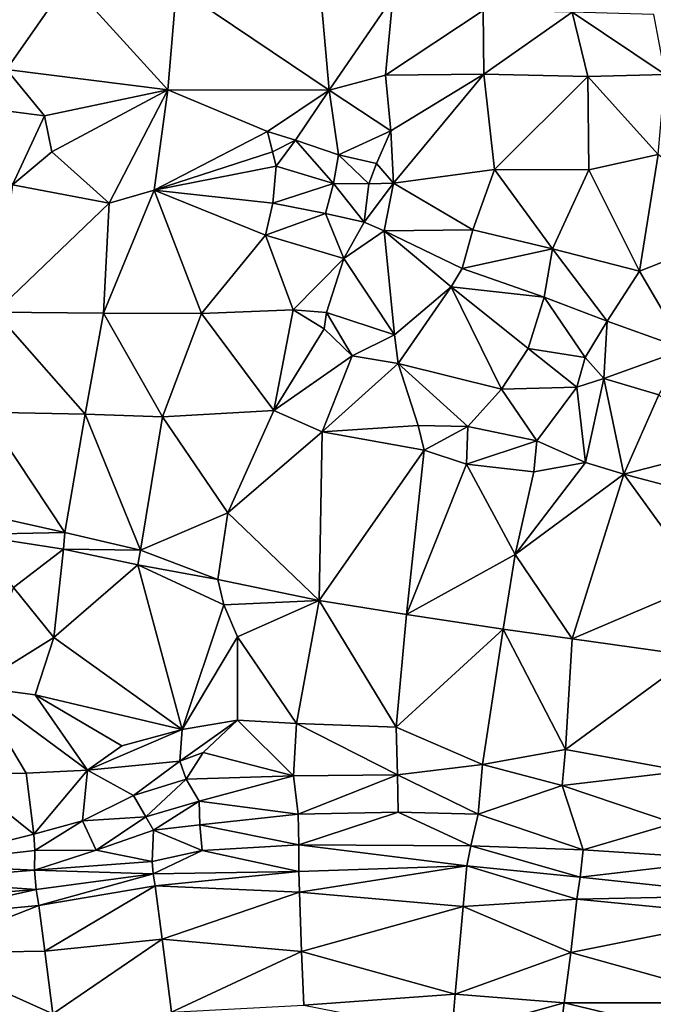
# Model space of a CAD drawing. Header units: feet. Extents: x 116535 to 120173, y 200032 to 203855.
# Tile 43 of 87: x 118059 to 118174, y 202457 to 202636. Entities that reach past the tile are written whole.
import ezdxf

# ---------------------------------------------------------------- set-up
doc = ezdxf.new("R2010")
doc.units = ezdxf.units.FT
doc.header["$MEASUREMENT"] = 0
doc.layers.add('V-TOPO-TINN-3DFC', color=3, linetype='Continuous')

msp = doc.modelspace()

# ---------------------------------------------------------------- linework, layer by layer
at = {"layer": 'V-TOPO-TINN-3DFC'}
for points in [[(118115.1082, 202622.8304, 558.075), (118112.37, 202653.5848, 558.488), (118087.344, 202641.5799, 558.051)], [(118115.1082, 202622.8304, 558.075), (118126.6391, 202639.7297, 559.239), (118112.37, 202653.5848, 558.488)], [(118056.4955, 202626.5867, 557.263), (118067.7264, 202642.769, 557.493), (118055.3704, 202647.4743, 557.479)], [(118085.7709, 202622.8814, 557.821), (118067.7264, 202642.769, 557.493), (118056.4955, 202626.5867, 557.263)], [(118085.7709, 202622.8814, 557.821), (118087.344, 202641.5799, 558.051), (118067.7264, 202642.769, 557.493)], [(118085.7709, 202622.8814, 557.821), (118115.1082, 202622.8304, 558.075), (118087.344, 202641.5799, 558.051)], [(118115.1082, 202622.8304, 558.075), (118125.292, 202625.5406, 558.32), (118126.6391, 202639.7297, 559.239)], [(118125.292, 202625.5406, 558.32), (118143.0384, 202637.3265, 558.824), (118126.6391, 202639.7297, 559.239)], [(118125.292, 202625.5406, 558.32), (118143.1654, 202625.7236, 558.825), (118143.0384, 202637.3265, 558.824)], [(118143.1654, 202625.7236, 558.825), (118159.2087, 202637.0225, 558.829), (118143.0384, 202637.3265, 558.824)], [(118143.1654, 202625.7236, 558.825), (118162.057, 202625.3286, 559.515), (118159.2087, 202637.0225, 558.829)], [(118159.2087, 202637.0225, 558.829), (118162.057, 202625.3286, 559.515), (118176.1231, 202625.6926, 558.573)], [(118159.2087, 202637.0225, 558.829), (118176.1231, 202625.6926, 558.573), (118174.0469, 202636.5755, 558.975)], [(118056.4955, 202626.5867, 557.263), (118050.213, 202619.8751, 555.512), (118063.3881, 202618.166, 556.236)], [(118085.7709, 202622.8814, 557.821), (118056.4955, 202626.5867, 557.263), (118063.3881, 202618.166, 556.236)], [(118115.1082, 202622.8304, 558.075), (118126.3041, 202615.4858, 558.773), (118125.292, 202625.5406, 558.32)], [(118125.292, 202625.5406, 558.32), (118126.3041, 202615.4858, 558.773), (118143.1654, 202625.7236, 558.825)], [(118143.1654, 202625.7236, 558.825), (118126.3041, 202615.4858, 558.773), (118126.7601, 202605.964, 558.1)], [(118143.1654, 202625.7236, 558.825), (118126.7601, 202605.964, 558.1), (118145.1016, 202608.4292, 559.069)], [(118143.1654, 202625.7236, 558.825), (118145.1016, 202608.4292, 559.069), (118162.057, 202625.3286, 559.515)], [(118162.057, 202625.3286, 559.515), (118174.828, 202611.1294, 559.597), (118176.1231, 202625.6926, 558.573)], [(118162.057, 202625.3286, 559.515), (118145.1016, 202608.4292, 559.069), (118162.21, 202608.3952, 559.785)], [(118162.057, 202625.3286, 559.515), (118162.21, 202608.3952, 559.785), (118174.828, 202611.1294, 559.597)], [(118085.7709, 202622.8814, 557.821), (118063.3881, 202618.166, 556.236), (118064.6972, 202611.6215, 556.714)], [(118085.7709, 202622.8814, 557.821), (118064.6972, 202611.6215, 556.714), (118075.142, 202602.2967, 557.26)], [(118085.7709, 202622.8814, 557.821), (118075.142, 202602.2967, 557.26), (118083.3037, 202604.6639, 557.482)], [(118083.3037, 202604.6639, 557.482), (118103.9023, 202615.3378, 557.781), (118085.7709, 202622.8814, 557.821)], [(118085.7709, 202622.8814, 557.821), (118103.9023, 202615.3378, 557.781), (118115.1082, 202622.8304, 558.075)], [(118115.1082, 202622.8304, 558.075), (118103.9023, 202615.3378, 557.781), (118108.9857, 202613.7897, 558.786)], [(118115.1082, 202622.8304, 558.075), (118108.9857, 202613.7897, 558.786), (118116.8043, 202611.0864, 558.754)], [(118115.1082, 202622.8304, 558.075), (118116.8043, 202611.0864, 558.754), (118126.3041, 202615.4858, 558.773)], [(118063.3881, 202618.166, 556.236), (118050.213, 202619.8751, 555.512), (118057.5716, 202605.628, 556.565)], [(118063.3881, 202618.166, 556.236), (118057.5716, 202605.628, 556.565), (118064.6972, 202611.6215, 556.714)], [(118083.3037, 202604.6639, 557.482), (118104.7744, 202611.6355, 557.977), (118103.9023, 202615.3378, 557.781)], [(118104.7744, 202611.6355, 557.977), (118108.9857, 202613.7897, 558.786), (118103.9023, 202615.3378, 557.781)], [(118126.3041, 202615.4858, 558.773), (118116.8043, 202611.0864, 558.754), (118123.6579, 202609.5163, 558.637)], [(118126.3041, 202615.4858, 558.773), (118123.6579, 202609.5163, 558.637), (118126.7601, 202605.964, 558.1)], [(118104.7744, 202611.6355, 557.977), (118105.4574, 202609.0353, 557.803), (118108.9857, 202613.7897, 558.786)], [(118108.9857, 202613.7897, 558.786), (118105.4574, 202609.0353, 557.803), (118115.8503, 202605.907, 557.433)], [(118116.8043, 202611.0864, 558.754), (118108.9857, 202613.7897, 558.786), (118115.8503, 202605.907, 557.433)], [(118064.6972, 202611.6215, 556.714), (118057.5716, 202605.628, 556.565), (118075.142, 202602.2967, 557.26)], [(118083.3037, 202604.6639, 557.482), (118105.4574, 202609.0353, 557.803), (118104.7744, 202611.6355, 557.977)], [(118174.828, 202611.1294, 559.597), (118162.21, 202608.3952, 559.785), (118171.4547, 202589.9858, 559.559)], [(118174.828, 202611.1294, 559.597), (118171.4547, 202589.9858, 559.559), (118191.4103, 202597.8554, 559.958)], [(118116.8043, 202611.0864, 558.754), (118115.8503, 202605.907, 557.433), (118122.2748, 202605.807, 557.542)], [(118123.6579, 202609.5163, 558.637), (118116.8043, 202611.0864, 558.754), (118122.2748, 202605.807, 557.542)], [(118126.7601, 202605.964, 558.1), (118123.6579, 202609.5163, 558.637), (118122.2748, 202605.807, 557.542)], [(118083.3037, 202604.6639, 557.482), (118104.8264, 202602.3357, 557.327), (118105.4574, 202609.0353, 557.803)], [(118105.4574, 202609.0353, 557.803), (118104.8264, 202602.3357, 557.327), (118115.8503, 202605.907, 557.433)], [(118145.1016, 202608.4292, 559.069), (118126.7601, 202605.964, 558.1), (118141.1613, 202597.4524, 558.606)], [(118155.6614, 202593.9911, 558.923), (118145.1016, 202608.4292, 559.069), (118141.1613, 202597.4524, 558.606)], [(118155.6614, 202593.9911, 558.923), (118162.21, 202608.3952, 559.785), (118145.1016, 202608.4292, 559.069)], [(118171.4547, 202589.9858, 559.559), (118162.21, 202608.3952, 559.785), (118155.6614, 202593.9911, 558.923)], [(118115.8503, 202605.907, 557.433), (118104.8264, 202602.3357, 557.327), (118114.4192, 202600.4496, 557.942)], [(118115.8503, 202605.907, 557.433), (118114.4192, 202600.4496, 557.942), (118121.4237, 202598.8875, 558.169)], [(118115.8503, 202605.907, 557.433), (118121.4237, 202598.8875, 558.169), (118122.2748, 202605.807, 557.542)], [(118126.7601, 202605.964, 558.1), (118121.4237, 202598.8875, 558.169), (118125.086, 202597.2783, 558.128)], [(118126.7601, 202605.964, 558.1), (118122.2748, 202605.807, 557.542), (118121.4237, 202598.8875, 558.169)], [(118126.7601, 202605.964, 558.1), (118125.086, 202597.2783, 558.128), (118141.1613, 202597.4524, 558.606)], [(118057.5716, 202605.628, 556.565), (118054.4494, 202582.5292, 556.31), (118075.142, 202602.2967, 557.26)], [(118074.1259, 202582.3191, 556.601), (118083.3037, 202604.6639, 557.482), (118075.142, 202602.2967, 557.26)], [(118074.1259, 202582.3191, 556.601), (118091.8774, 202582.2891, 556.567), (118083.3037, 202604.6639, 557.482)], [(118083.3037, 202604.6639, 557.482), (118091.8774, 202582.2891, 556.567), (118103.4953, 202596.4903, 557.089)], [(118083.3037, 202604.6639, 557.482), (118103.4953, 202596.4903, 557.089), (118104.8264, 202602.3357, 557.327)], [(118054.4494, 202582.5292, 556.31), (118074.1259, 202582.3191, 556.601), (118075.142, 202602.2967, 557.26)], [(118103.4953, 202596.4903, 557.089), (118114.4192, 202600.4496, 557.942), (118104.8264, 202602.3357, 557.327)], [(118103.4953, 202596.4903, 557.089), (118117.7234, 202592.2399, 556.981), (118114.4192, 202600.4496, 557.942)], [(118117.7234, 202592.2399, 556.981), (118121.4237, 202598.8875, 558.169), (118114.4192, 202600.4496, 557.942)], [(118117.7234, 202592.2399, 556.981), (118125.086, 202597.2783, 558.128), (118121.4237, 202598.8875, 558.169)], [(118117.7234, 202592.2399, 556.981), (118126.9432, 202578.4138, 556.445), (118125.086, 202597.2783, 558.128)], [(118125.086, 202597.2783, 558.128), (118139.2271, 202590.4388, 558.364), (118141.1613, 202597.4524, 558.606)], [(118137.256, 202587.1155, 557.213), (118125.086, 202597.2783, 558.128), (118126.9432, 202578.4138, 556.445)], [(118137.256, 202587.1155, 557.213), (118139.2271, 202590.4388, 558.364), (118125.086, 202597.2783, 558.128)], [(118155.6614, 202593.9911, 558.923), (118141.1613, 202597.4524, 558.606), (118139.2271, 202590.4388, 558.364)], [(118171.4547, 202589.9858, 559.559), (118179.7314, 202575.7626, 559.434), (118191.4103, 202597.8554, 559.958)], [(118091.8774, 202582.2891, 556.567), (118108.5237, 202582.9362, 556.45), (118103.4953, 202596.4903, 557.089)], [(118108.5237, 202582.9362, 556.45), (118117.7234, 202592.2399, 556.981), (118103.4953, 202596.4903, 557.089)], [(118155.6614, 202593.9911, 558.923), (118139.2271, 202590.4388, 558.364), (118154.1133, 202585.2624, 559.107)], [(118155.6614, 202593.9911, 558.923), (118154.1133, 202585.2624, 559.107), (118165.5362, 202580.868, 559.444)], [(118171.4547, 202589.9858, 559.559), (118155.6614, 202593.9911, 558.923), (118165.5362, 202580.868, 559.444)], [(118108.5237, 202582.9362, 556.45), (118114.6112, 202582.4422, 556.718), (118117.7234, 202592.2399, 556.981)], [(118117.7234, 202592.2399, 556.981), (118114.6112, 202582.4422, 556.718), (118126.9432, 202578.4138, 556.445)], [(118137.256, 202587.1155, 557.213), (118154.1133, 202585.2624, 559.107), (118139.2271, 202590.4388, 558.364)], [(118171.4547, 202589.9858, 559.559), (118165.5362, 202580.868, 559.444), (118179.7314, 202575.7626, 559.434)], [(118137.256, 202587.1155, 557.213), (118126.9432, 202578.4138, 556.445), (118127.6302, 202573.2154, 556.233)], [(118146.3557, 202568.544, 556.574), (118137.256, 202587.1155, 557.213), (118127.6302, 202573.2154, 556.233)], [(118137.256, 202587.1155, 557.213), (118151.2371, 202575.9266, 557.084), (118154.1133, 202585.2624, 559.107)], [(118137.256, 202587.1155, 557.213), (118146.3557, 202568.544, 556.574), (118151.2371, 202575.9266, 557.084)], [(118151.2371, 202575.9266, 557.084), (118161.5519, 202574.2595, 557.07), (118154.1133, 202585.2624, 559.107)], [(118161.5519, 202574.2595, 557.07), (118165.5362, 202580.868, 559.444), (118154.1133, 202585.2624, 559.107)], [(118052.5292, 202564.3707, 554.818), (118070.7847, 202563.9587, 555.136), (118054.4494, 202582.5292, 556.31)], [(118054.4494, 202582.5292, 556.31), (118070.7847, 202563.9587, 555.136), (118074.1259, 202582.3191, 556.601)], [(118091.8774, 202582.2891, 556.567), (118105.0234, 202564.6737, 556.141), (118108.5237, 202582.9362, 556.45)], [(118105.0234, 202564.6737, 556.141), (118114.1901, 202579.4729, 556.893), (118108.5237, 202582.9362, 556.45)], [(118108.5237, 202582.9362, 556.45), (118114.1901, 202579.4729, 556.893), (118114.6112, 202582.4422, 556.718)], [(118070.7847, 202563.9587, 555.136), (118084.8038, 202563.5146, 555.435), (118074.1259, 202582.3191, 556.601)], [(118074.1259, 202582.3191, 556.601), (118084.8038, 202563.5146, 555.435), (118091.8774, 202582.2891, 556.567)], [(118084.8038, 202563.5146, 555.435), (118105.0234, 202564.6737, 556.141), (118091.8774, 202582.2891, 556.567)], [(118114.6112, 202582.4422, 556.718), (118114.1901, 202579.4729, 556.893), (118119.2525, 202574.6025, 556.427)], [(118114.6112, 202582.4422, 556.718), (118119.2525, 202574.6025, 556.427), (118126.9432, 202578.4138, 556.445)], [(118161.5519, 202574.2595, 557.07), (118164.9292, 202570.4622, 556.688), (118165.5362, 202580.868, 559.444)], [(118164.9292, 202570.4622, 556.688), (118179.7314, 202575.7626, 559.434), (118165.5362, 202580.868, 559.444)], [(118105.0234, 202564.6737, 556.141), (118119.2525, 202574.6025, 556.427), (118114.1901, 202579.4729, 556.893)], [(118126.9432, 202578.4138, 556.445), (118119.2525, 202574.6025, 556.427), (118127.6302, 202573.2154, 556.233)], [(118151.2371, 202575.9266, 557.084), (118146.3557, 202568.544, 556.574), (118160.0718, 202568.9101, 556.379)], [(118151.2371, 202575.9266, 557.084), (118160.0718, 202568.9101, 556.379), (118161.5519, 202574.2595, 557.07)], [(118164.9292, 202570.4622, 556.688), (118174.955, 202567.507, 556.625), (118179.7314, 202575.7626, 559.434)], [(118105.0234, 202564.6737, 556.141), (118113.8111, 202560.7474, 556.557), (118119.2525, 202574.6025, 556.427)], [(118127.6302, 202573.2154, 556.233), (118119.2525, 202574.6025, 556.427), (118113.8111, 202560.7474, 556.557)], [(118161.5519, 202574.2595, 557.07), (118160.0718, 202568.9101, 556.379), (118164.9292, 202570.4622, 556.688)], [(118127.6302, 202573.2154, 556.233), (118113.8111, 202560.7474, 556.557), (118131.2435, 202561.9075, 556.823)], [(118146.3557, 202568.544, 556.574), (118127.6302, 202573.2154, 556.233), (118140.2432, 202561.7605, 556.944)], [(118127.6302, 202573.2154, 556.233), (118131.2435, 202561.9075, 556.823), (118140.2432, 202561.7605, 556.944)], [(118160.0718, 202568.9101, 556.379), (118161.6499, 202555.205, 557.279), (118164.9292, 202570.4622, 556.688)], [(118164.9292, 202570.4622, 556.688), (118161.6499, 202555.205, 557.279), (118168.6105, 202553.0888, 557.273)], [(118164.9292, 202570.4622, 556.688), (118168.6105, 202553.0888, 557.273), (118174.955, 202567.507, 556.625)], [(118140.2432, 202561.7605, 556.944), (118152.7692, 202559.1333, 556.891), (118146.3557, 202568.544, 556.574)], [(118160.0718, 202568.9101, 556.379), (118146.3557, 202568.544, 556.574), (118152.7692, 202559.1333, 556.891)], [(118160.0718, 202568.9101, 556.379), (118152.7692, 202559.1333, 556.891), (118161.6499, 202555.205, 557.279)], [(118174.955, 202567.507, 556.625), (118168.6105, 202553.0888, 557.273), (118185.7708, 202557.4882, 557.099)], [(118084.8038, 202563.5146, 555.435), (118096.7027, 202546.0603, 555.404), (118105.0234, 202564.6737, 556.141)], [(118096.7027, 202546.0603, 555.404), (118113.8111, 202560.7474, 556.557), (118105.0234, 202564.6737, 556.141)], [(118050.235, 202546.2153, 554.459), (118067.0964, 202542.491, 554.54), (118052.5292, 202564.3707, 554.818)], [(118052.5292, 202564.3707, 554.818), (118067.0964, 202542.491, 554.54), (118070.7847, 202563.9587, 555.136)], [(118067.0964, 202542.491, 554.54), (118080.8455, 202539.2527, 555.154), (118070.7847, 202563.9587, 555.136)], [(118080.8455, 202539.2527, 555.154), (118084.8038, 202563.5146, 555.435), (118070.7847, 202563.9587, 555.136)], [(118080.8455, 202539.2527, 555.154), (118096.7027, 202546.0603, 555.404), (118084.8038, 202563.5146, 555.435)], [(118113.8111, 202560.7474, 556.557), (118132.3216, 202557.4622, 556.886), (118131.2435, 202561.9075, 556.823)], [(118131.2435, 202561.9075, 556.823), (118132.3216, 202557.4622, 556.886), (118140.2432, 202561.7605, 556.944)], [(118140.2432, 202561.7605, 556.944), (118132.3216, 202557.4622, 556.886), (118139.9972, 202554.89, 556.945)], [(118140.2432, 202561.7605, 556.944), (118139.9972, 202554.89, 556.945), (118152.7692, 202559.1333, 556.891)], [(118096.7027, 202546.0603, 555.404), (118113.2941, 202530.139, 556.09), (118113.8111, 202560.7474, 556.557)], [(118113.8111, 202560.7474, 556.557), (118113.2941, 202530.139, 556.09), (118132.3216, 202557.4622, 556.886)], [(118113.2941, 202530.139, 556.09), (118129.1173, 202527.5858, 556.337), (118132.3216, 202557.4622, 556.886)], [(118139.9972, 202554.89, 556.945), (118132.3216, 202557.4622, 556.886), (118129.1173, 202527.5858, 556.337)], [(118152.7692, 202559.1333, 556.891), (118139.9972, 202554.89, 556.945), (118152.2682, 202553.5299, 557.065)], [(118152.7692, 202559.1333, 556.891), (118152.2682, 202553.5299, 557.065), (118161.6499, 202555.205, 557.279)], [(118168.6105, 202553.0888, 557.273), (118186.6079, 202548.3264, 557.767), (118185.7708, 202557.4882, 557.099)], [(118139.9972, 202554.89, 556.945), (118129.1173, 202527.5858, 556.337), (118148.8849, 202538.5027, 556.925)], [(118152.2682, 202553.5299, 557.065), (118139.9972, 202554.89, 556.945), (118148.8849, 202538.5027, 556.925)], [(118161.6499, 202555.205, 557.279), (118148.8849, 202538.5027, 556.925), (118168.6105, 202553.0888, 557.273)], [(118161.6499, 202555.205, 557.279), (118152.2682, 202553.5299, 557.065), (118148.8849, 202538.5027, 556.925)], [(118148.8849, 202538.5027, 556.925), (118159.2247, 202523.1584, 556.95), (118168.6105, 202553.0888, 557.273)], [(118159.2247, 202523.1584, 556.95), (118182.9396, 202533.3002, 557.627), (118168.6105, 202553.0888, 557.273)], [(118168.6105, 202553.0888, 557.273), (118182.9396, 202533.3002, 557.627), (118186.6079, 202548.3264, 557.767)], [(118050.235, 202546.2153, 554.459), (118049.673, 202542.0999, 555.73), (118067.0964, 202542.491, 554.54)], [(118080.8455, 202539.2527, 555.154), (118094.8876, 202533.9333, 555.803), (118096.7027, 202546.0603, 555.404)], [(118094.8876, 202533.9333, 555.803), (118113.2941, 202530.139, 556.09), (118096.7027, 202546.0603, 555.404)], [(118049.673, 202542.0999, 555.73), (118066.8494, 202539.4747, 555.817), (118067.0964, 202542.491, 554.54)], [(118049.673, 202542.0999, 555.73), (118057.7386, 202532.4822, 556.393), (118066.8494, 202539.4747, 555.817)], [(118066.8494, 202539.4747, 555.817), (118080.8455, 202539.2527, 555.154), (118067.0964, 202542.491, 554.54)], [(118066.8494, 202539.4747, 555.817), (118057.7386, 202532.4822, 556.393), (118065.0572, 202523.4324, 556.725)], [(118066.8494, 202539.4747, 555.817), (118065.0572, 202523.4324, 556.725), (118080.3594, 202536.6225, 556.131)], [(118066.8494, 202539.4747, 555.817), (118080.3594, 202536.6225, 556.131), (118080.8455, 202539.2527, 555.154)], [(118094.8876, 202533.9333, 555.803), (118080.8455, 202539.2527, 555.154), (118080.3594, 202536.6225, 556.131)], [(118129.1173, 202527.5858, 556.337), (118146.6627, 202524.9296, 556.491), (118148.8849, 202538.5027, 556.925)], [(118148.8849, 202538.5027, 556.925), (118146.6627, 202524.9296, 556.491), (118159.2247, 202523.1584, 556.95)], [(118088.3881, 202506.6741, 556.816), (118080.3594, 202536.6225, 556.131), (118065.0572, 202523.4324, 556.725)], [(118094.8876, 202533.9333, 555.803), (118080.3594, 202536.6225, 556.131), (118095.9427, 202529.3389, 556.47)], [(118088.3881, 202506.6741, 556.816), (118095.9427, 202529.3389, 556.47), (118080.3594, 202536.6225, 556.131)], [(118050.6761, 202514.4297, 557.581), (118065.0572, 202523.4324, 556.725), (118057.7386, 202532.4822, 556.393)], [(118094.8876, 202533.9333, 555.803), (118095.9427, 202529.3389, 556.47), (118113.2941, 202530.139, 556.09)], [(118159.2247, 202523.1584, 556.95), (118181.1635, 202520.0482, 557.305), (118182.9396, 202533.3002, 557.627)], [(118088.3881, 202506.6741, 556.816), (118098.4319, 202523.5425, 556.74), (118095.9427, 202529.3389, 556.47)], [(118095.9427, 202529.3389, 556.47), (118098.4319, 202523.5425, 556.74), (118113.2941, 202530.139, 556.09)], [(118098.4319, 202523.5425, 556.74), (118109.1657, 202507.7782, 556.092), (118113.2941, 202530.139, 556.09)], [(118113.2941, 202530.139, 556.09), (118109.1657, 202507.7782, 556.092), (118127.2192, 202507.1181, 556.23)], [(118113.2941, 202530.139, 556.09), (118127.2192, 202507.1181, 556.23), (118129.1173, 202527.5858, 556.337)], [(118129.1173, 202527.5858, 556.337), (118127.2192, 202507.1181, 556.23), (118146.6627, 202524.9296, 556.491)], [(118088.3881, 202506.6741, 556.816), (118098.4299, 202508.3862, 555.931), (118098.4319, 202523.5425, 556.74)], [(118098.4319, 202523.5425, 556.74), (118098.4299, 202508.3862, 555.931), (118109.1657, 202507.7782, 556.092)], [(118127.2192, 202507.1181, 556.23), (118142.9114, 202500.3656, 556.133), (118146.6627, 202524.9296, 556.491)], [(118146.6627, 202524.9296, 556.491), (118142.9114, 202500.3656, 556.133), (118158.0176, 202503.0698, 556.659)], [(118146.6627, 202524.9296, 556.491), (118158.0176, 202503.0698, 556.659), (118159.2247, 202523.1584, 556.95)], [(118050.6761, 202514.4297, 557.581), (118061.7079, 202513.0066, 556.726), (118065.0572, 202523.4324, 556.725)], [(118061.7079, 202513.0066, 556.726), (118088.3881, 202506.6741, 556.816), (118065.0572, 202523.4324, 556.725)], [(118158.0176, 202503.0698, 556.659), (118181.1635, 202520.0482, 557.305), (118159.2247, 202523.1584, 556.95)], [(118158.0176, 202503.0698, 556.659), (118179.4913, 202499.1445, 556.825), (118181.1635, 202520.0482, 557.305)], [(118050.6761, 202514.4297, 557.581), (118047.7818, 202498.6685, 557.84), (118060.0368, 202498.7825, 557.492)], [(118050.6761, 202514.4297, 557.581), (118060.0368, 202498.7825, 557.492), (118071.1937, 202499.3255, 557.869)], [(118061.7079, 202513.0066, 556.726), (118050.6761, 202514.4297, 557.581), (118071.1937, 202499.3255, 557.869)], [(118061.7079, 202513.0066, 556.726), (118071.1937, 202499.3255, 557.869), (118077.4552, 202503.7099, 557.101)], [(118088.3881, 202506.6741, 556.816), (118061.7079, 202513.0066, 556.726), (118077.4552, 202503.7099, 557.101)], [(118087.985, 202500.9167, 556.492), (118098.4299, 202508.3862, 555.931), (118088.3881, 202506.6741, 556.816)], [(118087.985, 202500.9167, 556.492), (118092.2017, 202502.4859, 555.8254), (118098.4299, 202508.3862, 555.931)], [(118098.4299, 202508.3862, 555.931), (118092.2017, 202502.4859, 555.8254), (118108.6207, 202498.2904, 555.748)], [(118098.4299, 202508.3862, 555.931), (118108.6207, 202498.2904, 555.748), (118109.1657, 202507.7782, 556.092)], [(118109.1657, 202507.7782, 556.092), (118108.6207, 202498.2904, 555.748), (118127.4632, 202498.4655, 556.133)], [(118109.1657, 202507.7782, 556.092), (118127.4632, 202498.4655, 556.133), (118127.2192, 202507.1181, 556.23)], [(118071.1937, 202499.3255, 557.869), (118087.985, 202500.9167, 556.492), (118088.3881, 202506.6741, 556.816)], [(118071.1937, 202499.3255, 557.869), (118088.3881, 202506.6741, 556.816), (118077.4552, 202503.7099, 557.101)], [(118127.2192, 202507.1181, 556.23), (118127.4632, 202498.4655, 556.133), (118142.9114, 202500.3656, 556.133)], [(118092.2017, 202502.4859, 555.8254), (118087.985, 202500.9167, 556.492), (118089.0859, 202497.697, 554.8438)], [(118092.2017, 202502.4859, 555.8254), (118089.0859, 202497.697, 554.8438), (118108.6207, 202498.2904, 555.748)], [(118142.9114, 202500.3656, 556.133), (118157.3766, 202496.4913, 556.119), (118158.0176, 202503.0698, 556.659)], [(118157.3766, 202496.4913, 556.119), (118179.4913, 202499.1445, 556.825), (118158.0176, 202503.0698, 556.659)], [(118071.1937, 202499.3255, 557.869), (118079.5594, 202494.7152, 556.776), (118087.985, 202500.9167, 556.492)], [(118087.985, 202500.9167, 556.492), (118079.5594, 202494.7152, 556.776), (118089.0859, 202497.697, 554.8438)], [(118127.4632, 202498.4655, 556.133), (118142.1332, 202491.3328, 554.6357), (118142.9114, 202500.3656, 556.133)], [(118142.9114, 202500.3656, 556.133), (118142.1332, 202491.3328, 554.6357), (118157.3766, 202496.4913, 556.119)], [(118039.2342, 202482.1942, 556.997), (118061.4499, 202487.6946, 557.662), (118047.7818, 202498.6685, 557.84)], [(118060.0368, 202498.7825, 557.492), (118047.7818, 202498.6685, 557.84), (118061.4499, 202487.6946, 557.662)], [(118071.1937, 202499.3255, 557.869), (118060.0368, 202498.7825, 557.492), (118061.4499, 202487.6946, 557.662)], [(118071.1937, 202499.3255, 557.869), (118061.4499, 202487.6946, 557.662), (118070.2836, 202490.1288, 556.811)], [(118070.2836, 202490.1288, 556.811), (118079.5594, 202494.7152, 556.776), (118071.1937, 202499.3255, 557.869)], [(118108.6207, 202498.2904, 555.748), (118109.4401, 202491.2934, 554.0349), (118127.4632, 202498.4655, 556.133)], [(118127.4632, 202498.4655, 556.133), (118109.4401, 202491.2934, 554.0349), (118127.6081, 202491.6627, 554.3333)], [(118127.4632, 202498.4655, 556.133), (118127.6081, 202491.6627, 554.3333), (118142.1332, 202491.3328, 554.6357)], [(118157.3766, 202496.4913, 556.119), (118177.6832, 202489.6698, 556.439), (118179.4913, 202499.1445, 556.825)], [(118079.5594, 202494.7152, 556.776), (118081.8076, 202490.8474, 553.9088), (118089.0859, 202497.697, 554.8438)], [(118091.4961, 202493.6731, 554.2638), (118089.0859, 202497.697, 554.8438), (118081.8076, 202490.8474, 553.9088)], [(118108.6207, 202498.2904, 555.748), (118089.0859, 202497.697, 554.8438), (118091.4961, 202493.6731, 554.2638)], [(118108.6207, 202498.2904, 555.748), (118091.4961, 202493.6731, 554.2638), (118109.4401, 202491.2934, 554.0349)], [(118157.3766, 202496.4913, 556.119), (118142.1332, 202491.3328, 554.6357), (118161.201, 202484.8222, 555.3392)], [(118157.3766, 202496.4913, 556.119), (118161.201, 202484.8222, 555.3392), (118177.6832, 202489.6698, 556.439)], [(118070.2836, 202490.1288, 556.811), (118081.8076, 202490.8474, 553.9088), (118079.5594, 202494.7152, 556.776)], [(118083.1673, 202488.4265, 552.8061), (118091.4961, 202493.6731, 554.2638), (118081.8076, 202490.8474, 553.9088)], [(118091.576, 202489.3541, 553.1425), (118091.4961, 202493.6731, 554.2638), (118083.1673, 202488.4265, 552.8061)], [(118109.4401, 202491.2934, 554.0349), (118091.4961, 202493.6731, 554.2638), (118091.576, 202489.3541, 553.1425)], [(118109.4401, 202491.2934, 554.0349), (118091.576, 202489.3541, 553.1425), (118109.5661, 202485.7515, 553.3599)], [(118127.6081, 202491.6627, 554.3333), (118109.4401, 202491.2934, 554.0349), (118109.5661, 202485.7515, 553.3599)], [(118109.5661, 202485.7515, 553.3599), (118140.788, 202485.5629, 554.2621), (118127.6081, 202491.6627, 554.3333)], [(118142.1332, 202491.3328, 554.6357), (118127.6081, 202491.6627, 554.3333), (118140.788, 202485.5629, 554.2621)], [(118161.201, 202484.8222, 555.3392), (118142.1332, 202491.3328, 554.6357), (118140.788, 202485.5629, 554.2621)], [(118061.6259, 202484.7294, 557.389), (118070.2836, 202490.1288, 556.811), (118061.4499, 202487.6946, 557.662)], [(118061.6259, 202484.7294, 557.389), (118072.7843, 202484.7898, 552.4733), (118070.2836, 202490.1288, 556.811)], [(118070.2836, 202490.1288, 556.811), (118072.7843, 202484.7898, 552.4733), (118081.8076, 202490.8474, 553.9088)], [(118083.1673, 202488.4265, 552.8061), (118081.8076, 202490.8474, 553.9088), (118072.7843, 202484.7898, 552.4733)], [(118188.122, 202483.1012, 555.65), (118177.6832, 202489.6698, 556.439), (118161.201, 202484.8222, 555.3392)], [(118039.2342, 202482.1942, 556.997), (118061.6259, 202484.7294, 557.389), (118061.4499, 202487.6946, 557.662)], [(118083.1673, 202488.4265, 552.8061), (118072.7843, 202484.7898, 552.4733), (118082.9165, 202482.6897, 552.2304)], [(118083.1673, 202488.4265, 552.8061), (118082.9165, 202482.6897, 552.2304), (118091.9911, 202484.7129, 552.5815)], [(118091.576, 202489.3541, 553.1425), (118083.1673, 202488.4265, 552.8061), (118091.9911, 202484.7129, 552.5815)], [(118091.576, 202489.3541, 553.1425), (118091.9911, 202484.7129, 552.5815), (118109.5661, 202485.7515, 553.3599)], [(118039.2342, 202482.1942, 556.997), (118061.5671, 202481.1642, 551.3015), (118061.6259, 202484.7294, 557.389)], [(118061.6259, 202484.7294, 557.389), (118061.5671, 202481.1642, 551.3015), (118072.7843, 202484.7898, 552.4733)], [(118082.9165, 202482.6897, 552.2304), (118072.7843, 202484.7898, 552.4733), (118061.5671, 202481.1642, 551.3015)], [(118091.9911, 202484.7129, 552.5815), (118082.9165, 202482.6897, 552.2304), (118083.1363, 202480.4591, 551.6976)], [(118109.5862, 202480.8832, 552.584), (118091.9911, 202484.7129, 552.5815), (118083.1363, 202480.4591, 551.6976)], [(118109.5661, 202485.7515, 553.3599), (118091.9911, 202484.7129, 552.5815), (118109.5862, 202480.8832, 552.584)], [(118109.5661, 202485.7515, 553.3599), (118140.061, 202481.9413, 553.6325), (118140.788, 202485.5629, 554.2621)], [(118109.5661, 202485.7515, 553.3599), (118109.5862, 202480.8832, 552.584), (118140.061, 202481.9413, 553.6325)], [(118160.6341, 202479.8751, 553.9747), (118140.788, 202485.5629, 554.2621), (118140.061, 202481.9413, 553.6325)], [(118161.201, 202484.8222, 555.3392), (118140.788, 202485.5629, 554.2621), (118160.6341, 202479.8751, 553.9747)], [(118188.122, 202483.1012, 555.65), (118161.201, 202484.8222, 555.3392), (118160.6341, 202479.8751, 553.9747)], [(118082.9165, 202482.6897, 552.2304), (118061.5671, 202481.1642, 551.3015), (118083.1363, 202480.4591, 551.6976)], [(118188.122, 202483.1012, 555.65), (118160.6341, 202479.8751, 553.9747), (118191.9726, 202476.5599, 554.4544)], [(118061.5671, 202481.1642, 551.3015), (118039.2342, 202482.1942, 556.997), (118038.6149, 202479.292, 551.2255)], [(118061.5671, 202481.1642, 551.3015), (118038.6149, 202479.292, 551.2255), (118061.8867, 202477.6402, 550.7468)], [(118083.1363, 202480.4591, 551.6976), (118061.5671, 202481.1642, 551.3015), (118061.8867, 202477.6402, 550.7468)], [(118109.5862, 202480.8832, 552.584), (118083.1363, 202480.4591, 551.6976), (118083.4687, 202478.2676, 550.5944)], [(118083.4687, 202478.2676, 550.5944), (118109.7239, 202477.1381, 551.5533), (118109.5862, 202480.8832, 552.584)], [(118140.061, 202481.9413, 553.6325), (118109.5862, 202480.8832, 552.584), (118109.7239, 202477.1381, 551.5533)], [(118140.061, 202481.9413, 553.6325), (118109.7239, 202477.1381, 551.5533), (118139.397, 202474.5419, 552.1379)], [(118160.0816, 202475.8803, 552.9852), (118140.061, 202481.9413, 553.6325), (118139.397, 202474.5419, 552.1379)], [(118160.6341, 202479.8751, 553.9747), (118140.061, 202481.9413, 553.6325), (118160.0816, 202475.8803, 552.9852)], [(118061.8867, 202477.6402, 550.7468), (118038.6149, 202479.292, 551.2255), (118038.8508, 202475.7871, 550.5633)], [(118061.8867, 202477.6402, 550.7468), (118062.3342, 202474.7139, 549.6229), (118083.1363, 202480.4591, 551.6976)], [(118083.1363, 202480.4591, 551.6976), (118062.3342, 202474.7139, 549.6229), (118083.4687, 202478.2676, 550.5944)], [(118191.9726, 202476.5599, 554.4544), (118160.6341, 202479.8751, 553.9747), (118160.0816, 202475.8803, 552.9852)], [(118061.8867, 202477.6402, 550.7468), (118038.8508, 202475.7871, 550.5633), (118039.2338, 202472.5427, 549.1128)], [(118061.8867, 202477.6402, 550.7468), (118039.2338, 202472.5427, 549.1128), (118062.3342, 202474.7139, 549.6229)], [(118083.4687, 202478.2676, 550.5944), (118062.3342, 202474.7139, 549.6229), (118063.4645, 202466.4446, 548.9065)], [(118083.4687, 202478.2676, 550.5944), (118063.4645, 202466.4446, 548.9065), (118084.7482, 202468.5827, 549.8059)], [(118109.7239, 202477.1381, 551.5533), (118083.4687, 202478.2676, 550.5944), (118084.7482, 202468.5827, 549.8059)], [(118109.7239, 202477.1381, 551.5533), (118084.7482, 202468.5827, 549.8059), (118110.0614, 202466.3624, 550.3043)], [(118139.397, 202474.5419, 552.1379), (118109.7239, 202477.1381, 551.5533), (118110.0614, 202466.3624, 550.3043)], [(118160.0816, 202475.8803, 552.9852), (118139.397, 202474.5419, 552.1379), (118158.9648, 202466.171, 552.0909)], [(118191.8954, 202472.8014, 553.6638), (118160.0816, 202475.8803, 552.9852), (118158.9648, 202466.171, 552.0909)], [(118191.9726, 202476.5599, 554.4544), (118160.0816, 202475.8803, 552.9852), (118191.8954, 202472.8014, 553.6638)], [(118039.2338, 202472.5427, 549.1128), (118040.3117, 202466.0837, 548.2045), (118062.3342, 202474.7139, 549.6229)], [(118040.3117, 202466.0837, 548.2045), (118063.4645, 202466.4446, 548.9065), (118062.3342, 202474.7139, 549.6229)], [(118137.976, 202458.6346, 551.4941), (118139.397, 202474.5419, 552.1379), (118110.0614, 202466.3624, 550.3043)], [(118158.9648, 202466.171, 552.0909), (118139.397, 202474.5419, 552.1379), (118137.976, 202458.6346, 551.4941)], [(118191.8954, 202472.8014, 553.6638), (118158.9648, 202466.171, 552.0909), (118191.7675, 202457.0545, 553.092)], [(118064.8964, 202455.0376, 548.3364), (118084.7482, 202468.5827, 549.8059), (118063.4645, 202466.4446, 548.9065)], [(118064.8964, 202455.0376, 548.3364), (118086.423, 202455.3267, 549.4481), (118084.7482, 202468.5827, 549.8059)], [(118086.423, 202455.3267, 549.4481), (118110.0614, 202466.3624, 550.3043), (118084.7482, 202468.5827, 549.8059)], [(118040.3117, 202466.0837, 548.2045), (118064.8964, 202455.0376, 548.3364), (118063.4645, 202466.4446, 548.9065)], [(118086.423, 202455.3267, 549.4481), (118110.4811, 202456.635, 549.9345), (118110.0614, 202466.3624, 550.3043)], [(118137.976, 202458.6346, 551.4941), (118110.0614, 202466.3624, 550.3043), (118110.4811, 202456.635, 549.9345)], [(118040.3117, 202466.0837, 548.2045), (118042.2638, 202452.3378, 548.6686), (118064.8964, 202455.0376, 548.3364)], [(118158.9648, 202466.171, 552.0909), (118137.976, 202458.6346, 551.4941), (118157.7608, 202457.0654, 551.9574)], [(118191.7675, 202457.0545, 553.092), (118158.9648, 202466.171, 552.0909), (118157.7608, 202457.0654, 551.9574)], [(118137.339, 202451.3501, 551.8722), (118137.976, 202458.6346, 551.4941), (118110.4811, 202456.635, 549.9345)], [(118157.7608, 202457.0654, 551.9574), (118137.976, 202458.6346, 551.4941), (118137.339, 202451.3501, 551.8722)], [(118157.7608, 202457.0654, 551.9574), (118137.339, 202451.3501, 551.8722), (118156.3985, 202446.7616, 552.7146)], [(118191.5952, 202448.9081, 552.9269), (118157.7608, 202457.0654, 551.9574), (118156.3985, 202446.7616, 552.7146)], [(118191.7675, 202457.0545, 553.092), (118157.7608, 202457.0654, 551.9574), (118191.5952, 202448.9081, 552.9269)]]:
    msp.add_3dface(points, dxfattribs=at)

doc.saveas('drawing.dxf')
